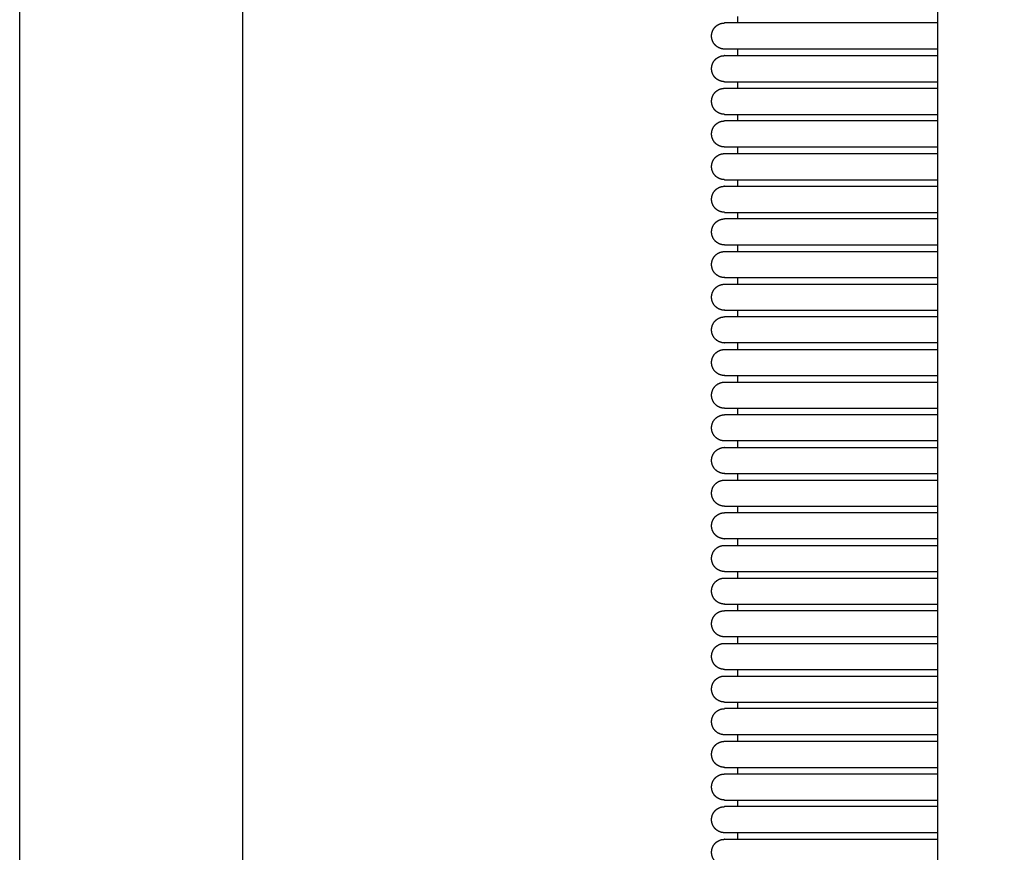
# Model space of a CAD drawing. Header units: millimetres. Extents: x -31695 to -19845, y -5614 to 7253.
# Tile 50 of 256: x -26320 to -26169, y -4216 to -4088. Entities that reach past the tile are written whole.
import ezdxf

# ---------------------------------------------------------------- set-up
doc = ezdxf.new("R2010")
doc.units = ezdxf.units.MM
doc.layers.add('2d', color=7, linetype='Continuous', true_color=0x000000)

msp = doc.modelspace()

# ---------------------------------------------------------------- linework, layer by layer
at = {"layer": '2d'}
for points in [[(-26319.53, -4564.48), (-26319.53, -4220.68), (-26319.53, -3876.87)], [(-26285.42, -3933.18), (-26285.42, -4220.68), (-26285.42, -4508.18)], [(-26209.61, -4088.68), (-26209.61, -4088.18), (-26209.61, -4087.68)], [(-26179, -4088.68), (-26195.31, -4088.68), (-26211.61, -4088.68)], [(-26179, -4092.68), (-26195.31, -4092.68), (-26211.61, -4092.68)], [(-26211.61, -4093.68), (-26195.31, -4093.68), (-26179, -4093.68)], [(-26209.61, -4093.68), (-26209.61, -4093.18), (-26209.61, -4092.68)], [(-26211.61, -4097.68), (-26195.31, -4097.68), (-26179, -4097.68)], [(-26209.61, -4098.68), (-26209.61, -4098.18), (-26209.61, -4097.68)], [(-26211.61, -4098.68), (-26195.31, -4098.68), (-26179, -4098.68)], [(-26211.61, -4102.68), (-26195.31, -4102.68), (-26179, -4102.68)], [(-26209.61, -4103.68), (-26209.61, -4103.18), (-26209.61, -4102.68)], [(-26179, -4103.68), (-26195.31, -4103.68), (-26211.61, -4103.68)], [(-26179, -4107.68), (-26195.31, -4107.68), (-26211.61, -4107.68)], [(-26211.61, -4108.68), (-26195.31, -4108.68), (-26179, -4108.68)], [(-26209.61, -4108.68), (-26209.61, -4108.18), (-26209.61, -4107.68)], [(-26211.61, -4112.68), (-26195.31, -4112.68), (-26179, -4112.68)], [(-26209.61, -4113.68), (-26209.61, -4113.18), (-26209.61, -4112.68)], [(-26211.61, -4113.68), (-26195.31, -4113.68), (-26179, -4113.68)], [(-26211.61, -4117.68), (-26195.31, -4117.68), (-26179, -4117.68)], [(-26209.61, -4118.68), (-26209.61, -4118.18), (-26209.61, -4117.68)], [(-26179, -4118.68), (-26195.31, -4118.68), (-26211.61, -4118.68)], [(-26179, -4122.68), (-26195.31, -4122.68), (-26211.61, -4122.68)], [(-26211.61, -4123.68), (-26195.31, -4123.68), (-26179, -4123.68)], [(-26209.61, -4123.68), (-26209.61, -4123.18), (-26209.61, -4122.68)], [(-26211.61, -4127.68), (-26195.31, -4127.68), (-26179, -4127.68)], [(-26209.61, -4128.68), (-26209.61, -4128.18), (-26209.61, -4127.68)], [(-26211.61, -4128.68), (-26195.31, -4128.68), (-26179, -4128.68)], [(-26211.61, -4132.68), (-26195.31, -4132.68), (-26179, -4132.68)], [(-26209.61, -4133.68), (-26209.61, -4133.18), (-26209.61, -4132.68)], [(-26179, -4133.68), (-26195.31, -4133.68), (-26211.61, -4133.68)], [(-26179, -4137.68), (-26195.31, -4137.68), (-26211.61, -4137.68)], [(-26211.61, -4138.68), (-26195.31, -4138.68), (-26179, -4138.68)], [(-26209.61, -4138.68), (-26209.61, -4138.18), (-26209.61, -4137.68)], [(-26211.61, -4142.68), (-26195.31, -4142.68), (-26179, -4142.68)], [(-26209.61, -4143.68), (-26209.61, -4143.18), (-26209.61, -4142.68)], [(-26211.61, -4143.68), (-26195.31, -4143.68), (-26179, -4143.68)], [(-26211.61, -4147.68), (-26195.31, -4147.68), (-26179, -4147.68)], [(-26209.61, -4148.68), (-26209.61, -4148.18), (-26209.61, -4147.68)], [(-26179, -4148.68), (-26195.31, -4148.68), (-26211.61, -4148.68)], [(-26179, -4152.68), (-26195.31, -4152.68), (-26211.61, -4152.68)], [(-26211.61, -4153.68), (-26195.31, -4153.68), (-26179, -4153.68)], [(-26209.61, -4153.68), (-26209.61, -4153.18), (-26209.61, -4152.68)], [(-26211.61, -4157.68), (-26195.31, -4157.68), (-26179, -4157.68)], [(-26209.61, -4158.68), (-26209.61, -4158.18), (-26209.61, -4157.68)], [(-26211.61, -4158.68), (-26195.31, -4158.68), (-26179, -4158.68)], [(-26211.61, -4162.68), (-26195.31, -4162.68), (-26179, -4162.68)], [(-26209.61, -4163.68), (-26209.61, -4163.18), (-26209.61, -4162.68)], [(-26179, -4163.68), (-26195.31, -4163.68), (-26211.61, -4163.68)], [(-26179, -4167.68), (-26195.31, -4167.68), (-26211.61, -4167.68)], [(-26211.61, -4168.68), (-26195.31, -4168.68), (-26179, -4168.68)], [(-26209.61, -4168.68), (-26209.61, -4168.18), (-26209.61, -4167.68)], [(-26211.61, -4172.68), (-26195.31, -4172.68), (-26179, -4172.68)], [(-26209.61, -4173.68), (-26209.61, -4173.18), (-26209.61, -4172.68)], [(-26211.61, -4173.68), (-26195.31, -4173.68), (-26179, -4173.68)], [(-26211.61, -4177.68), (-26195.31, -4177.68), (-26179, -4177.68)], [(-26209.61, -4178.68), (-26209.61, -4178.18), (-26209.61, -4177.68)], [(-26179, -4178.68), (-26195.31, -4178.68), (-26211.61, -4178.68)], [(-26179, -4182.68), (-26195.31, -4182.68), (-26211.61, -4182.68)], [(-26209.61, -4183.68), (-26209.61, -4183.18), (-26209.61, -4182.68)], [(-26211.61, -4183.68), (-26195.31, -4183.68), (-26179, -4183.68)], [(-26211.61, -4187.68), (-26195.31, -4187.68), (-26179, -4187.68)], [(-26211.61, -4188.68), (-26195.31, -4188.68), (-26179, -4188.68)], [(-26209.61, -4188.68), (-26209.61, -4188.18), (-26209.61, -4187.68)], [(-26211.61, -4192.68), (-26195.31, -4192.68), (-26179, -4192.68)], [(-26209.61, -4193.68), (-26209.61, -4193.18), (-26209.61, -4192.68)], [(-26179, -4193.68), (-26195.31, -4193.68), (-26211.61, -4193.68)], [(-26179, -4197.68), (-26195.31, -4197.68), (-26211.61, -4197.68)], [(-26209.61, -4198.68), (-26209.61, -4198.18), (-26209.61, -4197.68)], [(-26211.61, -4198.68), (-26195.31, -4198.68), (-26179, -4198.68)], [(-26211.61, -4202.68), (-26195.31, -4202.68), (-26179, -4202.68)], [(-26211.61, -4203.68), (-26195.31, -4203.68), (-26179, -4203.68)], [(-26209.61, -4203.68), (-26209.61, -4203.18), (-26209.61, -4202.68)], [(-26211.61, -4207.68), (-26195.31, -4207.68), (-26179, -4207.68)], [(-26209.61, -4208.68), (-26209.61, -4208.18), (-26209.61, -4207.68)], [(-26179, -4208.68), (-26195.31, -4208.68), (-26211.61, -4208.68)], [(-26179, -4212.68), (-26195.31, -4212.68), (-26211.61, -4212.68)], [(-26209.61, -4213.68), (-26209.61, -4213.18), (-26209.61, -4212.68)], [(-26211.61, -4213.68), (-26195.31, -4213.68), (-26179, -4213.68)]]:
    msp.add_open_spline(points, degree=2, dxfattribs=at)
msp.add_open_spline([(-26168.8, -4515.73), (-26170.17, -4513.3), (-26171.33, -4510.65), (-26173.29, -4505.03), (-26174.1, -4501.98), (-26174.76, -4498.89), (-26176.33, -4491.56), (-26177.2, -4483.4), (-26177.74, -4475.91), (-26178.55, -4464.6), (-26178.8, -4451.94), (-26179, -4430.91), (-26179, -4420.68), (-26179, -4409.82), (-26179, -4357.32), (-26179, -4288.99), (-26179, -4220.66), (-26179, -4152.32), (-26179, -4083.99), (-26179, -4031.49), (-26179, -4020.64), (-26179, -4010.4), (-26178.8, -3989.38), (-26178.55, -3976.72), (-26177.74, -3965.4), (-26177.2, -3957.91), (-26176.33, -3949.75), (-26174.76, -3942.42), (-26174.1, -3939.33), (-26173.29, -3936.28), (-26171.33, -3930.66), (-26170.17, -3928.01), (-26168.8, -3925.58)], degree=3, knots=[0, 0, 0, 0, 0.871586, 0.871586, 1.832717, 1.832717, 1.832717, 4.164635, 4.164635, 4.164635, 7.756184, 7.756184, 10.778456, 10.778456, 10.778456, 29.695123, 29.695123, 29.695123, 48.61179, 48.61179, 48.61179, 51.634065, 51.634065, 55.225611, 55.225611, 55.225611, 57.557529, 57.557529, 57.557529, 58.51866, 58.51866, 59.390246, 59.390246, 59.390246, 59.390246], dxfattribs=at)
for points, weights, degree, knots in [([(-26211.61, -4092.68), (-26212.15, -4092.68), (-26212.65, -4092.47), (-26213.03, -4092.09), (-26213.41, -4091.71), (-26213.61, -4091.21), (-26213.61, -4090.68), (-26213.61, -4090.14), (-26213.41, -4089.64), (-26213.03, -4089.26), (-26212.83, -4089.07), (-26212.6, -4088.92), (-26212.23, -4088.77), (-26212.11, -4088.73), (-26211.89, -4088.7), (-26211.7, -4088.68), (-26211.61, -4088.68)], [1, 0.949252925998, 0.949252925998, 1, 0.949253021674, 0.949253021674, 1, 0.949253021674, 0.949253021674, 1, 1, 1, 1, 1, 1, 1, 1], 3, [0, 0, 0, 0, 0.1570796, 0.1570796, 0.1570796, 0.3141593, 0.3141593, 0.3141593, 0.4712389, 0.4712389, 0.4712389, 0.5584641, 0.5584641, 0.5997507, 0.5997507, 0.6288749, 0.6288749, 0.6288749, 0.6288749]), ([(-26211.61, -4097.68), (-26211.62, -4097.68), (-26211.92, -4097.65), (-26212.11, -4097.62), (-26212.23, -4097.58), (-26212.6, -4097.44), (-26212.83, -4097.28), (-26213.03, -4097.09), (-26213.41, -4096.71), (-26213.61, -4096.21), (-26213.61, -4095.68), (-26213.61, -4095.14), (-26213.41, -4094.64), (-26213.03, -4094.26), (-26212.83, -4094.07), (-26212.6, -4093.92), (-26212.23, -4093.77), (-26212.11, -4093.73), (-26211.92, -4093.7), (-26211.61, -4093.68), (-26211.61, -4093.68)], [1, 1, 1, 1, 1, 1, 1, 1, 0.949253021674, 0.949253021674, 1, 0.949253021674, 0.949253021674, 1, 1, 1, 1, 1, 1, 1, 1], 3, [0, 0, 0, 0, 0.0212872, 0.0212872, 0.0651648, 0.0651648, 0.1578636, 0.1578636, 0.1578636, 0.3149432, 0.3149432, 0.3149432, 0.4720228, 0.4720228, 0.4720228, 0.5652211, 0.5652211, 0.609335, 0.609335, 0.6297484, 0.6297484, 0.6297484, 0.6297484]), ([(-26211.61, -4102.68), (-26211.7, -4102.67), (-26211.89, -4102.65), (-26212.11, -4102.62), (-26212.23, -4102.58), (-26212.6, -4102.44), (-26212.83, -4102.28), (-26213.03, -4102.09), (-26213.41, -4101.71), (-26213.61, -4101.21), (-26213.61, -4100.68), (-26213.61, -4100.14), (-26213.41, -4099.64), (-26213.03, -4099.26), (-26212.83, -4099.07), (-26212.6, -4098.92), (-26212.23, -4098.77), (-26212.11, -4098.73), (-26211.89, -4098.7), (-26211.7, -4098.68), (-26211.61, -4098.68)], [1, 1, 1, 1, 1, 1, 1, 1, 0.949253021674, 0.949253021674, 1, 0.949253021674, 0.949253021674, 1, 1, 1, 1, 1, 1, 1, 1], 3, [0, 0, 0, 0, 0.0291242, 0.0291242, 0.0704109, 0.0704109, 0.157636, 0.157636, 0.157636, 0.3147157, 0.3147157, 0.3147157, 0.4717953, 0.4717953, 0.4717953, 0.5590205, 0.5590205, 0.6003071, 0.6003071, 0.6294313, 0.6294313, 0.6294313, 0.6294313]), ([(-26211.61, -4107.68), (-26211.7, -4107.67), (-26211.89, -4107.65), (-26212.11, -4107.62), (-26212.23, -4107.58), (-26212.6, -4107.44), (-26212.83, -4107.28), (-26213.03, -4107.09), (-26213.41, -4106.71), (-26213.61, -4106.21), (-26213.61, -4105.68), (-26213.61, -4105.14), (-26213.41, -4104.64), (-26213.03, -4104.26), (-26212.83, -4104.07), (-26212.6, -4103.92), (-26212.23, -4103.77), (-26212.11, -4103.73), (-26211.89, -4103.7), (-26211.7, -4103.68), (-26211.61, -4103.68)], [1, 1, 1, 1, 1, 1, 1, 1, 0.949253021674, 0.949253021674, 1, 0.949253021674, 0.949253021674, 1, 1, 1, 1, 1, 1, 1, 1], 3, [0, 0, 0, 0, 0.0291242, 0.0291242, 0.0704109, 0.0704109, 0.157636, 0.157636, 0.157636, 0.3147157, 0.3147157, 0.3147157, 0.4717953, 0.4717953, 0.4717953, 0.5590205, 0.5590205, 0.6003071, 0.6003071, 0.6294313, 0.6294313, 0.6294313, 0.6294313]), ([(-26211.61, -4112.68), (-26211.7, -4112.67), (-26211.89, -4112.65), (-26212.11, -4112.62), (-26212.23, -4112.58), (-26212.6, -4112.44), (-26212.83, -4112.28), (-26213.03, -4112.09), (-26213.41, -4111.71), (-26213.61, -4111.21), (-26213.61, -4110.68), (-26213.61, -4110.14), (-26213.41, -4109.64), (-26213.03, -4109.26), (-26212.83, -4109.07), (-26212.6, -4108.92), (-26212.23, -4108.77), (-26212.11, -4108.73), (-26211.89, -4108.7), (-26211.7, -4108.68), (-26211.61, -4108.68)], [1, 1, 1, 1, 1, 1, 1, 1, 0.949253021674, 0.949253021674, 1, 0.949253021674, 0.949253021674, 1, 1, 1, 1, 1, 1, 1, 1], 3, [0, 0, 0, 0, 0.0291242, 0.0291242, 0.0704109, 0.0704109, 0.157636, 0.157636, 0.157636, 0.3147157, 0.3147157, 0.3147157, 0.4717953, 0.4717953, 0.4717953, 0.5590205, 0.5590205, 0.6003071, 0.6003071, 0.6294313, 0.6294313, 0.6294313, 0.6294313]), ([(-26211.61, -4117.68), (-26211.62, -4117.68), (-26211.91, -4117.65), (-26212.11, -4117.62), (-26212.23, -4117.58), (-26212.6, -4117.44), (-26212.83, -4117.28), (-26213.03, -4117.09), (-26213.41, -4116.71), (-26213.61, -4116.21), (-26213.61, -4115.68), (-26213.61, -4115.14), (-26213.41, -4114.64), (-26213.03, -4114.26), (-26212.83, -4114.07), (-26212.6, -4113.92), (-26212.23, -4113.77), (-26212.11, -4113.73), (-26211.92, -4113.7), (-26211.61, -4113.68), (-26211.61, -4113.68)], [1, 1, 1, 1, 1, 1, 1, 1, 0.949253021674, 0.949253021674, 1, 0.949253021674, 0.949253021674, 1, 1, 1, 1, 1, 1, 1, 1], 3, [0, 0, 0, 0, 0.0216331, 0.0216331, 0.0654012, 0.0654012, 0.157869, 0.157869, 0.157869, 0.3149487, 0.3149487, 0.3149487, 0.4720283, 0.4720283, 0.4720283, 0.5652267, 0.5652267, 0.6093406, 0.6093406, 0.6297543, 0.6297543, 0.6297543, 0.6297543]), ([(-26211.61, -4122.68), (-26211.62, -4122.68), (-26211.92, -4122.65), (-26212.11, -4122.62), (-26212.23, -4122.58), (-26212.6, -4122.44), (-26212.83, -4122.28), (-26213.03, -4122.09), (-26213.41, -4121.71), (-26213.61, -4121.21), (-26213.61, -4120.68), (-26213.61, -4120.14), (-26213.41, -4119.64), (-26213.03, -4119.26), (-26212.83, -4119.07), (-26212.6, -4118.92), (-26212.23, -4118.77), (-26212.11, -4118.73), (-26211.89, -4118.7), (-26211.7, -4118.68), (-26211.61, -4118.68)], [1, 1, 1, 1, 1, 1, 1, 1, 0.949253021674, 0.949253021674, 1, 0.949253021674, 0.949253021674, 1, 1, 1, 1, 1, 1, 1, 1], 3, [0, 0, 0, 0, 0.0208992, 0.0208992, 0.064897, 0.064897, 0.15785, 0.15785, 0.15785, 0.3149296, 0.3149296, 0.3149296, 0.4720093, 0.4720093, 0.4720093, 0.5592345, 0.5592345, 0.6005211, 0.6005211, 0.6296453, 0.6296453, 0.6296453, 0.6296453]), ([(-26211.61, -4127.68), (-26211.61, -4127.68), (-26211.92, -4127.65), (-26212.11, -4127.62), (-26212.23, -4127.58), (-26212.6, -4127.44), (-26212.83, -4127.28), (-26213.03, -4127.09), (-26213.41, -4126.71), (-26213.61, -4126.21), (-26213.61, -4125.68), (-26213.61, -4125.14), (-26213.41, -4124.64), (-26213.03, -4124.26), (-26212.65, -4123.88), (-26212.15, -4123.68), (-26211.61, -4123.68)], [1, 1, 1, 1, 1, 1, 1, 1, 0.949253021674, 0.949253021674, 1, 0.949253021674, 0.949253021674, 1, 0.949252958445, 0.949252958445, 1], 3, [0, 0, 0, 0, 0.0204602, 0.0204602, 0.0645746, 0.0645746, 0.1577739, 0.1577739, 0.1577739, 0.3148535, 0.3148535, 0.3148535, 0.4719332, 0.4719332, 0.4719332, 0.6290128, 0.6290128, 0.6290128, 0.6290128]), ([(-26211.61, -4132.68), (-26211.61, -4132.68), (-26211.92, -4132.65), (-26212.11, -4132.62), (-26212.23, -4132.58), (-26212.6, -4132.44), (-26212.83, -4132.28), (-26213.03, -4132.09), (-26213.41, -4131.71), (-26213.61, -4131.21), (-26213.61, -4130.68), (-26213.61, -4130.14), (-26213.41, -4129.64), (-26213.03, -4129.26), (-26212.83, -4129.07), (-26212.6, -4128.92), (-26212.23, -4128.77), (-26212.11, -4128.73), (-26211.89, -4128.7), (-26211.7, -4128.69), (-26211.61, -4128.68)], [1, 1, 1, 1, 1, 1, 1, 1, 0.949253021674, 0.949253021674, 1, 0.949253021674, 0.949253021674, 1, 1, 1, 1, 1, 1, 1, 1], 3, [0, 0, 0, 0, 0.0204044, 0.0204044, 0.0645131, 0.0645131, 0.1577002, 0.1577002, 0.1577002, 0.3147798, 0.3147798, 0.3147798, 0.4718595, 0.4718595, 0.4718595, 0.5590846, 0.5590846, 0.6003713, 0.6003713, 0.6294955, 0.6294955, 0.6294955, 0.6294955]), ([(-26211.61, -4137.68), (-26211.61, -4137.68), (-26211.92, -4137.65), (-26212.11, -4137.62), (-26212.23, -4137.58), (-26212.6, -4137.44), (-26212.83, -4137.28), (-26213.03, -4137.09), (-26213.41, -4136.71), (-26213.61, -4136.21), (-26213.61, -4135.68), (-26213.61, -4135.14), (-26213.41, -4134.64), (-26213.03, -4134.26), (-26212.83, -4134.07), (-26212.6, -4133.92), (-26212.23, -4133.77), (-26212.11, -4133.73), (-26211.89, -4133.7), (-26211.7, -4133.69), (-26211.61, -4133.68)], [1, 1, 1, 1, 1, 1, 1, 1, 0.949253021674, 0.949253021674, 1, 0.949253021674, 0.949253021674, 1, 1, 1, 1, 1, 1, 1, 1], 3, [0, 0, 0, 0, 0.0204248, 0.0204248, 0.0645407, 0.0645407, 0.1577433, 0.1577433, 0.1577433, 0.3148229, 0.3148229, 0.3148229, 0.4719025, 0.4719025, 0.4719025, 0.5591277, 0.5591277, 0.6004144, 0.6004144, 0.6295386, 0.6295386, 0.6295386, 0.6295386]), ([(-26211.61, -4142.68), (-26211.61, -4142.68), (-26211.92, -4142.65), (-26212.11, -4142.62), (-26212.23, -4142.58), (-26212.6, -4142.44), (-26212.83, -4142.28), (-26213.03, -4142.09), (-26213.41, -4141.71), (-26213.61, -4141.21), (-26213.61, -4140.68), (-26213.61, -4140.14), (-26213.41, -4139.64), (-26213.03, -4139.26), (-26212.83, -4139.07), (-26212.6, -4138.92), (-26212.23, -4138.77), (-26212.11, -4138.73), (-26211.89, -4138.7), (-26211.7, -4138.69), (-26211.61, -4138.68)], [1, 1, 1, 1, 1, 1, 1, 1, 0.949253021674, 0.949253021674, 1, 0.949253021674, 0.949253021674, 1, 1, 1, 1, 1, 1, 1, 1], 3, [0, 0, 0, 0, 0.0204201, 0.0204201, 0.0645355, 0.0645355, 0.1577369, 0.1577369, 0.1577369, 0.3148165, 0.3148165, 0.3148165, 0.4718962, 0.4718962, 0.4718962, 0.5591214, 0.5591214, 0.600408, 0.600408, 0.6295322, 0.6295322, 0.6295322, 0.6295322]), ([(-26211.61, -4147.68), (-26212.44, -4147.68), (-26213.03, -4147.09), (-26213.61, -4146.51), (-26213.61, -4145.68), (-26213.61, -4144.85), (-26213.03, -4144.26), (-26212.44, -4143.68), (-26211.61, -4143.68)], [1, 0.923879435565, 1, 0.923879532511, 1, 0.923879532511, 1, 0.923879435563, 1], 2, [0, 0, 0, 0.1570796, 0.1570796, 0.3141593, 0.3141593, 0.4712389, 0.4712389, 0.6283185, 0.6283185, 0.6283185]), ([(-26211.61, -4152.68), (-26212.15, -4152.68), (-26212.65, -4152.47), (-26213.03, -4152.09), (-26213.41, -4151.71), (-26213.61, -4151.21), (-26213.61, -4150.68), (-26213.61, -4150.14), (-26213.41, -4149.64), (-26213.03, -4149.26), (-26212.83, -4149.07), (-26212.6, -4148.92), (-26212.23, -4148.77), (-26212.11, -4148.73), (-26211.89, -4148.7), (-26211.7, -4148.69), (-26211.61, -4148.68)], [1, 0.949252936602, 0.949252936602, 1, 0.949253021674, 0.949253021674, 1, 0.949253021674, 0.949253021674, 1, 1, 1, 1, 1, 1, 1, 1], 3, [0, 0, 0, 0, 0.1570796, 0.1570796, 0.1570796, 0.3141593, 0.3141593, 0.3141593, 0.4712389, 0.4712389, 0.4712389, 0.5584641, 0.5584641, 0.5997507, 0.5997507, 0.6288749, 0.6288749, 0.6288749, 0.6288749]), ([(-26211.61, -4157.68), (-26211.61, -4157.68), (-26211.92, -4157.65), (-26212.11, -4157.62), (-26212.23, -4157.58), (-26212.6, -4157.44), (-26212.83, -4157.28), (-26213.03, -4157.09), (-26213.41, -4156.71), (-26213.61, -4156.21), (-26213.61, -4155.68), (-26213.61, -4155.14), (-26213.41, -4154.64), (-26213.03, -4154.26), (-26212.83, -4154.07), (-26212.6, -4153.92), (-26212.23, -4153.77), (-26212.11, -4153.73), (-26211.92, -4153.7), (-26211.61, -4153.68), (-26211.61, -4153.68)], [1, 1, 1, 1, 1, 1, 1, 1, 0.949253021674, 0.949253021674, 1, 0.949253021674, 0.949253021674, 1, 1, 1, 1, 1, 1, 1, 1], 3, [0, 0, 0, 0, 0.0204023, 0.0204023, 0.0645079, 0.0645079, 0.1576884, 0.1576884, 0.1576884, 0.314768, 0.314768, 0.314768, 0.4718477, 0.4718477, 0.4718477, 0.5650302, 0.5650302, 0.6091366, 0.6091366, 0.6295394, 0.6295394, 0.6295394, 0.6295394]), ([(-26211.61, -4162.68), (-26212.15, -4162.68), (-26212.65, -4162.47), (-26213.03, -4162.09), (-26213.41, -4161.71), (-26213.61, -4161.21), (-26213.61, -4160.68), (-26213.61, -4160.14), (-26213.41, -4159.64), (-26213.03, -4159.26), (-26212.83, -4159.07), (-26212.6, -4158.92), (-26212.23, -4158.77), (-26212.11, -4158.73), (-26211.89, -4158.7), (-26211.7, -4158.69), (-26211.61, -4158.68)], [1, 0.949253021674, 0.949253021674, 1, 0.949253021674, 0.949253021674, 1, 0.949253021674, 0.949253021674, 1, 1, 1, 1, 1, 1, 1, 1], 3, [0, 0, 0, 0, 0.1570796, 0.1570796, 0.1570796, 0.3141593, 0.3141593, 0.3141593, 0.4712389, 0.4712389, 0.4712389, 0.5584641, 0.5584641, 0.5997507, 0.5997507, 0.6288749, 0.6288749, 0.6288749, 0.6288749]), ([(-26211.61, -4167.68), (-26211.61, -4167.68), (-26211.92, -4167.65), (-26212.11, -4167.62), (-26212.23, -4167.58), (-26212.6, -4167.44), (-26212.83, -4167.28), (-26213.03, -4167.09), (-26213.41, -4166.71), (-26213.61, -4166.21), (-26213.61, -4165.68), (-26213.61, -4165.14), (-26213.41, -4164.64), (-26213.03, -4164.26), (-26212.83, -4164.07), (-26212.6, -4163.92), (-26212.23, -4163.77), (-26212.11, -4163.73), (-26211.89, -4163.7), (-26211.7, -4163.69), (-26211.61, -4163.68)], [1, 1, 1, 1, 1, 1, 1, 1, 0.949253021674, 0.949253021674, 1, 0.949253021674, 0.949253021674, 1, 1, 1, 1, 1, 1, 1, 1], 3, [0, 0, 0, 0, 0.0204149, 0.0204149, 0.0645292, 0.0645292, 0.1577284, 0.1577284, 0.1577284, 0.314808, 0.314808, 0.314808, 0.4718877, 0.4718877, 0.4718877, 0.5591128, 0.5591128, 0.6003995, 0.6003995, 0.6295237, 0.6295237, 0.6295237, 0.6295237]), ([(-26211.61, -4172.68), (-26212.44, -4172.68), (-26213.03, -4172.09), (-26213.61, -4171.51), (-26213.61, -4170.68), (-26213.61, -4169.85), (-26213.03, -4169.26), (-26212.44, -4168.68), (-26211.61, -4168.68)], [1, 0.923879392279, 1, 0.923879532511, 1, 0.923879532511, 1, 0.92387943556, 1], 2, [0, 0, 0, 0.1570796, 0.1570796, 0.3141593, 0.3141593, 0.4712389, 0.4712389, 0.6283185, 0.6283185, 0.6283185]), ([(-26211.61, -4177.68), (-26211.61, -4177.68), (-26211.92, -4177.65), (-26212.11, -4177.62), (-26212.23, -4177.58), (-26212.6, -4177.44), (-26212.83, -4177.28), (-26213.03, -4177.09), (-26213.41, -4176.71), (-26213.61, -4176.21), (-26213.61, -4175.68), (-26213.61, -4175.14), (-26213.41, -4174.64), (-26213.03, -4174.26), (-26212.83, -4174.07), (-26212.6, -4173.92), (-26212.23, -4173.77), (-26212.11, -4173.73), (-26211.89, -4173.7), (-26211.7, -4173.69), (-26211.61, -4173.68)], [1, 1, 1, 1, 1, 1, 1, 1, 0.949253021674, 0.949253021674, 1, 0.949253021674, 0.949253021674, 1, 1, 1, 1, 1, 1, 1, 1], 3, [0, 0, 0, 0, 0.0204045, 0.0204045, 0.0645133, 0.0645133, 0.1577007, 0.1577007, 0.1577007, 0.3147803, 0.3147803, 0.3147803, 0.47186, 0.47186, 0.47186, 0.5590851, 0.5590851, 0.6003718, 0.6003718, 0.629496, 0.629496, 0.629496, 0.629496]), ([(-26211.61, -4182.68), (-26212.44, -4182.68), (-26213.03, -4182.09), (-26213.61, -4181.51), (-26213.61, -4180.68), (-26213.61, -4179.85), (-26213.03, -4179.26), (-26212.44, -4178.68), (-26211.61, -4178.68)], [1, 0.923879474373, 1, 0.923879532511, 1, 0.923879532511, 1, 0.923879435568, 1], 2, [0, 0, 0, 0.1570796, 0.1570796, 0.3141593, 0.3141593, 0.4712389, 0.4712389, 0.6283185, 0.6283185, 0.6283185]), ([(-26211.61, -4187.68), (-26211.7, -4187.67), (-26211.89, -4187.65), (-26212.11, -4187.62), (-26212.23, -4187.58), (-26212.6, -4187.44), (-26212.83, -4187.28), (-26213.03, -4187.09), (-26213.41, -4186.71), (-26213.61, -4186.21), (-26213.61, -4185.68), (-26213.61, -4185.14), (-26213.41, -4184.64), (-26213.03, -4184.26), (-26212.83, -4184.07), (-26212.6, -4183.92), (-26212.23, -4183.77), (-26212.11, -4183.73), (-26211.89, -4183.7), (-26211.7, -4183.69), (-26211.61, -4183.68)], [1, 1, 1, 1, 1, 1, 1, 1, 0.949253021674, 0.949253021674, 1, 0.949253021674, 0.949253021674, 1, 1, 1, 1, 1, 1, 1, 1], 3, [0, 0, 0, 0, 0.0291242, 0.0291242, 0.0704109, 0.0704109, 0.157636, 0.157636, 0.157636, 0.3147157, 0.3147157, 0.3147157, 0.4717953, 0.4717953, 0.4717953, 0.5590205, 0.5590205, 0.6003071, 0.6003071, 0.6294313, 0.6294313, 0.6294313, 0.6294313]), ([(-26211.61, -4192.68), (-26211.7, -4192.67), (-26211.89, -4192.65), (-26212.11, -4192.62), (-26212.23, -4192.58), (-26212.6, -4192.44), (-26212.83, -4192.28), (-26213.03, -4192.09), (-26213.41, -4191.71), (-26213.61, -4191.21), (-26213.61, -4190.68), (-26213.61, -4190.14), (-26213.41, -4189.64), (-26213.03, -4189.26), (-26212.83, -4189.07), (-26212.6, -4188.92), (-26212.23, -4188.77), (-26212.11, -4188.73), (-26211.89, -4188.7), (-26211.7, -4188.69), (-26211.61, -4188.68)], [1, 1, 1, 1, 1, 1, 1, 1, 0.949253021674, 0.949253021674, 1, 0.949253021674, 0.949253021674, 1, 1, 1, 1, 1, 1, 1, 1], 3, [0, 0, 0, 0, 0.0291242, 0.0291242, 0.0704109, 0.0704109, 0.157636, 0.157636, 0.157636, 0.3147157, 0.3147157, 0.3147157, 0.4717953, 0.4717953, 0.4717953, 0.5590205, 0.5590205, 0.6003071, 0.6003071, 0.6294313, 0.6294313, 0.6294313, 0.6294313]), ([(-26211.61, -4197.68), (-26212.44, -4197.68), (-26213.03, -4197.09), (-26213.61, -4196.51), (-26213.61, -4195.68), (-26213.61, -4194.85), (-26213.03, -4194.26), (-26212.44, -4193.68), (-26211.61, -4193.68)], [1, 0.92387943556, 1, 0.923879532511, 1, 0.923879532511, 1, 0.923879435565, 1], 2, [0, 0, 0, 0.1570796, 0.1570796, 0.3141593, 0.3141593, 0.4712389, 0.4712389, 0.6283185, 0.6283185, 0.6283185]), ([(-26211.61, -4202.68), (-26211.61, -4202.68), (-26211.92, -4202.65), (-26212.11, -4202.62), (-26212.23, -4202.58), (-26212.6, -4202.44), (-26212.83, -4202.28), (-26213.03, -4202.09), (-26213.41, -4201.71), (-26213.61, -4201.21), (-26213.61, -4200.68), (-26213.61, -4200.14), (-26213.41, -4199.64), (-26213.03, -4199.26), (-26212.65, -4198.88), (-26212.15, -4198.68), (-26211.61, -4198.68)], [1, 1, 1, 1, 1, 1, 1, 1, 0.949253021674, 0.949253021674, 1, 0.949253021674, 0.949253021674, 1, 0.949252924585, 0.949252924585, 1], 3, [0, 0, 0, 0, 0.0204043, 0.0204043, 0.0645128, 0.0645128, 0.1576996, 0.1576996, 0.1576996, 0.3147793, 0.3147793, 0.3147793, 0.4718589, 0.4718589, 0.4718589, 0.6289386, 0.6289386, 0.6289386, 0.6289386]), ([(-26211.61, -4207.68), (-26211.61, -4207.68), (-26211.92, -4207.65), (-26212.11, -4207.62), (-26212.23, -4207.58), (-26212.6, -4207.44), (-26212.83, -4207.28), (-26213.03, -4207.09), (-26213.41, -4206.71), (-26213.61, -4206.21), (-26213.61, -4205.68), (-26213.61, -4205.14), (-26213.41, -4204.64), (-26213.03, -4204.26), (-26212.83, -4204.07), (-26212.6, -4203.92), (-26212.23, -4203.77), (-26212.11, -4203.73), (-26211.89, -4203.7), (-26211.7, -4203.69), (-26211.61, -4203.68)], [1, 1, 1, 1, 1, 1, 1, 1, 0.949253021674, 0.949253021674, 1, 0.949253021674, 0.949253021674, 1, 1, 1, 1, 1, 1, 1, 1], 3, [0, 0, 0, 0, 0.0204172, 0.0204172, 0.064532, 0.064532, 0.1577323, 0.1577323, 0.1577323, 0.3148119, 0.3148119, 0.3148119, 0.4718916, 0.4718916, 0.4718916, 0.5591168, 0.5591168, 0.6004034, 0.6004034, 0.6295276, 0.6295276, 0.6295276, 0.6295276]), ([(-26211.61, -4212.68), (-26212.15, -4212.68), (-26212.65, -4212.47), (-26213.03, -4212.09), (-26213.41, -4211.71), (-26213.61, -4211.21), (-26213.61, -4210.68), (-26213.61, -4210.14), (-26213.41, -4209.64), (-26213.03, -4209.26), (-26212.83, -4209.07), (-26212.6, -4208.92), (-26212.23, -4208.77), (-26212.11, -4208.73), (-26211.89, -4208.7), (-26211.7, -4208.69), (-26211.61, -4208.68)], [1, 0.94925295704, 0.94925295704, 1, 0.949253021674, 0.949253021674, 1, 0.949253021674, 0.949253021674, 1, 1, 1, 1, 1, 1, 1, 1], 3, [0, 0, 0, 0, 0.1570796, 0.1570796, 0.1570796, 0.3141593, 0.3141593, 0.3141593, 0.4712389, 0.4712389, 0.4712389, 0.5584641, 0.5584641, 0.5997507, 0.5997507, 0.6288749, 0.6288749, 0.6288749, 0.6288749]), ([(-26211.61, -4217.68), (-26211.61, -4217.68), (-26211.92, -4217.65), (-26212.11, -4217.62), (-26212.23, -4217.58), (-26212.6, -4217.44), (-26212.83, -4217.28), (-26213.03, -4217.09), (-26213.41, -4216.71), (-26213.61, -4216.21), (-26213.61, -4215.68), (-26213.61, -4215.14), (-26213.41, -4214.64), (-26213.03, -4214.26), (-26212.83, -4214.07), (-26212.6, -4213.92), (-26212.23, -4213.77), (-26212.11, -4213.73), (-26211.92, -4213.7), (-26211.61, -4213.68), (-26211.61, -4213.68)], [1, 1, 1, 1, 1, 1, 1, 1, 0.949253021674, 0.949253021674, 1, 0.949253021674, 0.949253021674, 1, 1, 1, 1, 1, 1, 1, 1], 3, [0, 0, 0, 0, 0.0204031, 0.0204031, 0.06451, 0.06451, 0.1576935, 0.1576935, 0.1576935, 0.3147732, 0.3147732, 0.3147732, 0.4718528, 0.4718528, 0.4718528, 0.5650373, 0.5650373, 0.6091447, 0.6091447, 0.6295482, 0.6295482, 0.6295482, 0.6295482])]:
    msp.add_rational_spline(points, weights, degree=degree, knots=knots, dxfattribs=at)

doc.saveas('drawing.dxf')
